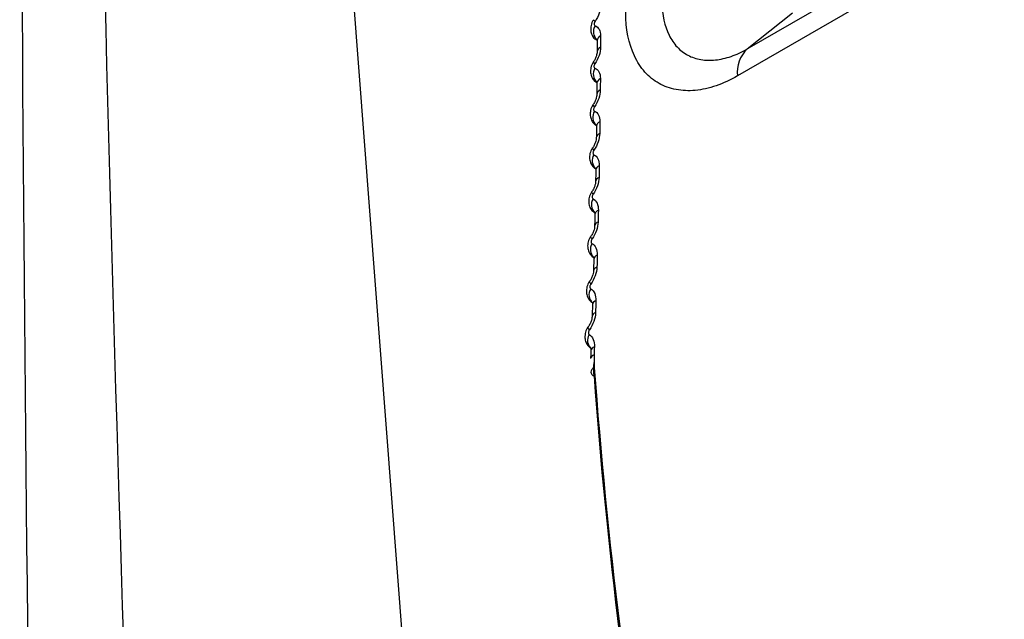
# Model space of a CAD drawing. Header units: millimetres. Extents: x 15231 to 16570, y 10019 to 11489.
# Tile 46 of 206: x 16225 to 16242, y 10220 to 10230. Entities that reach past the tile are written whole.
import ezdxf

# ---------------------------------------------------------------- set-up
doc = ezdxf.new("R2010")
doc.units = ezdxf.units.MM

msp = doc.modelspace()

# ---------------------------------------------------------------- linework, layer by layer
at = {"color": 7, "linetype": 'Continuous', "lineweight": 25}
for p, q in [((16229.798, 10242.179), (16232.582, 10205.702)), ((16237.355, 10229.949), (16239.861, 10231.396)), ((16239.696, 10230.938), (16237.19, 10229.491)), ((16237.355, 10229.949), (16238.124, 10230.563))]:
    msp.add_line(p, q, dxfattribs=at)
at = {"color": 7, "linetype": 'Continuous', "lineweight": 25, "flags": 128}
for points in [[(16234.771, 10230.416), (16234.757, 10230.43), (16234.748, 10230.44), (16234.746, 10230.446), (16234.747, 10230.446)], [(16234.768, 10229.697), (16234.754, 10229.711), (16234.746, 10229.722), (16234.744, 10229.729), (16234.745, 10229.729)], [(16234.762, 10228.967), (16234.748, 10228.983), (16234.74, 10228.994), (16234.738, 10229.002), (16234.739, 10229.003)], [(16234.752, 10228.228), (16234.738, 10228.244), (16234.73, 10228.256), (16234.729, 10228.265), (16234.729, 10228.266)], [(16234.738, 10227.479), (16234.725, 10227.496), (16234.717, 10227.509), (16234.715, 10227.518), (16234.716, 10227.52)], [(16234.721, 10226.721), (16234.707, 10226.738), (16234.7, 10226.752), (16234.699, 10226.762), (16234.7, 10226.764)], [(16234.7, 10225.953), (16234.686, 10225.972), (16234.679, 10225.987), (16234.678, 10225.997), (16234.679, 10226)], [(16234.675, 10225.177), (16234.661, 10225.196), (16234.654, 10225.212), (16234.653, 10225.223), (16234.655, 10225.227)], [(16234.758, 10224.535), (16234.734, 10224.518), (16234.715, 10224.499), (16234.704, 10224.479), (16234.7, 10224.458), (16234.703, 10224.438), (16234.714, 10224.419), (16234.731, 10224.402), (16234.755, 10224.387)]]:
    msp.add_lwpolyline(points, dxfattribs=at)
at = {"color": 7, "linetype": 'Continuous', "lineweight": 25}
for centre, radius, start, end in [((16234.949, 10230.243), 0.205, 150.4884, 225.0657), ((16234.906, 10230.081), 0.0995, 113.9383, 174.1042), ((16234.9, 10229.893), 0.0934, 111.7843, 176.7609), ((16237.737, 10229.553), 0.55, 133.9354, 186.4306), ((16234.943, 10229.523), 0.202, 150.0686, 225.0491), ((16234.899, 10229.357), 0.0964, 112.6738, 173.3621), ((16234.891, 10229.167), 0.0902, 110.3628, 176.1547), ((16234.933, 10228.792), 0.2, 149.6361, 225.064), ((16234.888, 10228.623), 0.0934, 111.3512, 172.5782), ((16234.879, 10228.431), 0.087, 108.8703, 175.5184), ((16234.92, 10228.051), 0.197, 149.2128, 224.8226), ((16234.873, 10227.879), 0.0905, 109.9707, 171.7463), ((16234.864, 10227.685), 0.084, 107.3058, 174.847), ((16234.903, 10227.301), 0.194, 148.7806, 224.5463), ((16234.855, 10227.125), 0.0877, 108.5329, 170.8595), ((16234.845, 10226.93), 0.081, 105.6688, 174.1346), ((16234.882, 10226.541), 0.191, 148.3316, 224.3183), ((16234.833, 10226.362), 0.085, 107.0387, 169.9106), ((16234.827, 10226.161), 0.0836, 106.4822, 170.852), ((16234.851, 10225.774), 0.183, 147.1796, 232.193), ((16234.808, 10225.59), 0.0824, 105.4901, 168.8912), ((16234.8, 10225.388), 0.081, 104.9075, 169.8312), ((16234.823, 10224.996), 0.18, 146.6787, 232.0988), ((16234.774, 10224.672), 0.0795, 103.6014, 167.63), ((16234.779, 10224.808), 0.08, 103.8964, 167.747)]:
    msp.add_arc(centre, radius, start, end, dxfattribs=at)
for centre, major_axis, ratio, start_param, end_param in [((16287.529, 10198.495), (-37.142, 66.599), 0.567245, 0.882402, 1.016678), ((16287.385, 10198.415), (-37.042, 66.426), 0.567218, 0.882424, 1.0167)]:
    msp.add_ellipse(centre, major_axis=major_axis, ratio=ratio, start_param=start_param, end_param=end_param, dxfattribs=at)
for points, knots in [([(16232.087, 10195.953), (16232.087, 10195.953), (16232.187, 10195.992), (16232.865, 10196.27), (16236.153, 10197.58), (16240.724, 10199.52), (16255.672, 10206.248), (16270.683, 10213.978), (16287.26, 10223.458), (16292.069, 10226.26), (16305.847, 10234.429), (16321.078, 10244.017), (16339.989, 10256.567), (16348.327, 10262.239), (16354.179, 10266.304), (16355.219, 10267.016), (16355.378, 10267.127)], [0.0831025, 0.0831025, 0.0831025, 0.0831025, 0.0831028, 0.085856, 0.101481, 0.1717935, 0.2030435, 0.4686685, 0.4999594, 0.5311685, 0.5624185, 0.7655435, 0.8124185, 0.898356, 0.913981, 0.916816, 0.916816, 0.916816, 0.916816]), ([(16239.761, 10200.373), (16247.544, 10204.061), (16263.107, 10211.437), (16286.495, 10223.898), (16309.857, 10237.399), (16330.905, 10250.436), (16344.106, 10259.409), (16349.572, 10263.124)], [0, 0, 0, 0, 0.212493, 0.424904, 0.637459, 0.84987, 1, 1, 1, 1]), ([(16235.912, 10230.739), (16235.912, 10230.528), (16235.952, 10230.337), (16236.065, 10230.109), (16236.111, 10230.04), (16236.22, 10229.925), (16236.281, 10229.879), (16236.416, 10229.807), (16236.491, 10229.782), (16236.648, 10229.755), (16236.731, 10229.753), (16236.903, 10229.771), (16236.993, 10229.792), (16237.173, 10229.854), (16237.264, 10229.897), (16237.355, 10229.949)], [0, 0, 0, 0, 0.25, 0.25, 0.375, 0.375, 0.5, 0.5, 0.625, 0.625, 0.75, 0.75, 0.875, 0.875, 1, 1, 1, 1]), ([(16234.747, 10230.446), (16234.746, 10230.444), (16234.723, 10230.416), (16234.7, 10230.352), (16234.693, 10230.263), (16234.717, 10230.184), (16234.756, 10230.125), (16234.793, 10230.104), (16234.806, 10230.096)], [0, 0, 0, 0, 0.019369, 0.270648, 0.486974, 0.685431, 0.884852, 1, 1, 1, 1]), ([(16237.19, 10229.491), (16237.068, 10229.421), (16236.946, 10229.365), (16236.707, 10229.283), (16236.588, 10229.256), (16236.36, 10229.234), (16236.251, 10229.239), (16236.044, 10229.278), (16235.946, 10229.314), (16235.769, 10229.414), (16235.69, 10229.478), (16235.549, 10229.634), (16235.489, 10229.727), (16235.344, 10230.035), (16235.292, 10230.288), (16235.292, 10230.572)], [0, 0, 0, 0, 0.125, 0.125, 0.25, 0.25, 0.375, 0.375, 0.5, 0.5, 0.625, 0.625, 0.75, 0.75, 1, 1, 1, 1]), ([(16234.771, 10230.416), (16234.77, 10230.414), (16234.768, 10230.413), (16234.767, 10230.411), (16234.764, 10230.405), (16234.762, 10230.399), (16234.76, 10230.393), (16234.758, 10230.388), (16234.756, 10230.382), (16234.756, 10230.377), (16234.755, 10230.371), (16234.756, 10230.366), (16234.757, 10230.362), (16234.758, 10230.357), (16234.76, 10230.353), (16234.762, 10230.35), (16234.764, 10230.347), (16234.767, 10230.345), (16234.771, 10230.344)], [0, 0, 0, 0, 0.0000068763, 0.0000068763, 0.0000068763, 0.0000260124, 0.0000260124, 0.0000260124, 0.0000451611, 0.0000451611, 0.0000451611, 0.0000643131, 0.0000643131, 0.0000643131, 0.000083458, 0.000083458, 0.000083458, 0.0001025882, 0.0001025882, 0.0001025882, 0.0001025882]), ([(16234.806, 10230.107), (16234.806, 10230.108), (16234.806, 10230.109), (16234.806, 10230.096), (16234.807, 10230.09)], [0, 0, 0, 0, 0.492776, 1, 1, 1, 1]), ([(16234.807, 10230.091), (16234.807, 10230.046), (16234.807, 10229.983), (16234.806, 10229.919), (16234.806, 10229.899)], [0, 0, 0, 0, 0.7000432, 1, 1, 1, 1]), ([(16234.806, 10229.898), (16234.806, 10229.894), (16234.806, 10229.883), (16234.8, 10229.845), (16234.781, 10229.794), (16234.761, 10229.752), (16234.746, 10229.733), (16234.744, 10229.73)], [0, 0, 0, 0, 0.118765, 0.36827, 0.650742, 0.942787, 1, 1, 1, 1]), ([(16234.745, 10229.729), (16234.744, 10229.727), (16234.721, 10229.7), (16234.698, 10229.635), (16234.69, 10229.546), (16234.714, 10229.466), (16234.753, 10229.407), (16234.789, 10229.386), (16234.802, 10229.379)], [0, 0, 0, 0, 0.019545, 0.268495, 0.487542, 0.686943, 0.886895, 1, 1, 1, 1]), ([(16234.768, 10229.697), (16234.767, 10229.695), (16234.766, 10229.693), (16234.765, 10229.691), (16234.762, 10229.686), (16234.759, 10229.68), (16234.757, 10229.674), (16234.755, 10229.668), (16234.754, 10229.662), (16234.753, 10229.657), (16234.753, 10229.651), (16234.753, 10229.646), (16234.754, 10229.642), (16234.755, 10229.637), (16234.757, 10229.633), (16234.759, 10229.63), (16234.761, 10229.627), (16234.764, 10229.625), (16234.768, 10229.624)], [0, 0, 0, 0, 0.0000068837, 0.0000068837, 0.0000068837, 0.0000260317, 0.0000260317, 0.0000260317, 0.000045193, 0.000045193, 0.000045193, 0.0000643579, 0.0000643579, 0.0000643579, 0.0000835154, 0.0000835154, 0.0000835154, 0.0001026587, 0.0001026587, 0.0001026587, 0.0001026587]), ([(16234.801, 10229.388), (16234.801, 10229.388), (16234.802, 10229.388), (16234.802, 10229.374), (16234.802, 10229.367)], [0, 0, 0, 0, 0.516741, 1, 1, 1, 1]), ([(16234.803, 10229.368), (16234.803, 10229.323), (16234.802, 10229.259), (16234.801, 10229.194), (16234.801, 10229.174)], [0, 0, 0, 0, 0.70003, 1, 1, 1, 1]), ([(16234.801, 10229.173), (16234.801, 10229.169), (16234.801, 10229.156), (16234.794, 10229.117), (16234.775, 10229.065), (16234.754, 10229.023), (16234.74, 10229.006), (16234.738, 10229.003)], [0, 0, 0, 0, 0.121105, 0.373794, 0.6592, 0.953394, 1, 1, 1, 1]), ([(16234.74, 10229.002), (16234.738, 10229), (16234.715, 10228.973), (16234.692, 10228.909), (16234.684, 10228.819), (16234.707, 10228.739), (16234.745, 10228.679), (16234.781, 10228.658), (16234.794, 10228.651)], [0, 0, 0, 0, 0.019713, 0.266192, 0.487806, 0.688165, 0.888527, 1, 1, 1, 1]), ([(16234.762, 10228.967), (16234.761, 10228.966), (16234.76, 10228.964), (16234.758, 10228.962), (16234.755, 10228.956), (16234.753, 10228.95), (16234.751, 10228.944), (16234.749, 10228.939), (16234.747, 10228.933), (16234.747, 10228.927), (16234.746, 10228.922), (16234.746, 10228.916), (16234.747, 10228.912), (16234.748, 10228.907), (16234.75, 10228.903), (16234.752, 10228.9), (16234.755, 10228.897), (16234.758, 10228.894), (16234.761, 10228.893)], [0, 0, 0, 0, 0.0000069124, 0.0000069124, 0.0000069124, 0.0000261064, 0.0000261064, 0.0000261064, 0.0000453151, 0.0000453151, 0.0000453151, 0.0000645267, 0.0000645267, 0.0000645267, 0.0000837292, 0.0000837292, 0.0000837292, 0.0001029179, 0.0001029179, 0.0001029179, 0.0001029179]), ([(16234.795, 10228.635), (16234.795, 10228.589), (16234.794, 10228.524), (16234.793, 10228.458), (16234.792, 10228.439)], [0, 0, 0, 0, 0.70003, 1, 1, 1, 1]), ([(16234.793, 10228.659), (16234.793, 10228.658), (16234.794, 10228.658), (16234.794, 10228.641), (16234.795, 10228.634)], [0, 0, 0, 0, 0.5444322, 1, 1, 1, 1]), ([(16234.792, 10228.438), (16234.792, 10228.433), (16234.792, 10228.419), (16234.785, 10228.379), (16234.765, 10228.327), (16234.744, 10228.285), (16234.731, 10228.269), (16234.729, 10228.267)], [0, 0, 0, 0, 0.123459, 0.379365, 0.66695, 0.963385, 1, 1, 1, 1]), ([(16234.73, 10228.266), (16234.729, 10228.264), (16234.705, 10228.237), (16234.682, 10228.173), (16234.673, 10228.083), (16234.696, 10228.002), (16234.734, 10227.942), (16234.77, 10227.92), (16234.782, 10227.913)], [0, 0, 0, 0, 0.019887, 0.263922, 0.488075, 0.689542, 0.890332, 1, 1, 1, 1]), ([(16234.752, 10228.228), (16234.751, 10228.226), (16234.75, 10228.224), (16234.748, 10228.222), (16234.745, 10228.217), (16234.742, 10228.211), (16234.74, 10228.205), (16234.738, 10228.199), (16234.737, 10228.193), (16234.737, 10228.187), (16234.736, 10228.182), (16234.736, 10228.176), (16234.737, 10228.172), (16234.738, 10228.167), (16234.74, 10228.163), (16234.742, 10228.16), (16234.744, 10228.156), (16234.747, 10228.154), (16234.751, 10228.152)], [0, 0, 0, 0, 0.0000069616, 0.0000069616, 0.0000069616, 0.0000262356, 0.0000262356, 0.0000262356, 0.0000455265, 0.0000455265, 0.0000455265, 0.0000648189, 0.0000648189, 0.0000648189, 0.0000840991, 0.0000840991, 0.0000840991, 0.0001033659, 0.0001033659, 0.0001033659, 0.0001033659]), ([(16234.781, 10227.92), (16234.781, 10227.919), (16234.783, 10227.917), (16234.783, 10227.899), (16234.783, 10227.891)], [0, 0, 0, 0, 0.572255, 1, 1, 1, 1]), ([(16234.784, 10227.892), (16234.783, 10227.846), (16234.782, 10227.78), (16234.78, 10227.714), (16234.78, 10227.694)], [0, 0, 0, 0, 0.7000294, 1, 1, 1, 1]), ([(16234.779, 10227.693), (16234.779, 10227.688), (16234.78, 10227.673), (16234.771, 10227.631), (16234.751, 10227.578), (16234.731, 10227.538), (16234.717, 10227.522), (16234.716, 10227.52)], [0, 0, 0, 0, 0.125823, 0.384969, 0.674618, 0.972857, 1, 1, 1, 1]), ([(16234.717, 10227.52), (16234.715, 10227.518), (16234.692, 10227.491), (16234.669, 10227.427), (16234.659, 10227.337), (16234.681, 10227.255), (16234.724, 10227.189), (16234.766, 10227.164), (16234.785, 10227.153)], [0, 0, 0, 0, 0.019013, 0.247972, 0.462738, 0.654846, 0.845541, 1, 1, 1, 1]), ([(16234.738, 10227.479), (16234.737, 10227.477), (16234.736, 10227.475), (16234.735, 10227.473), (16234.731, 10227.468), (16234.729, 10227.462), (16234.727, 10227.456), (16234.725, 10227.45), (16234.723, 10227.444), (16234.723, 10227.438), (16234.722, 10227.432), (16234.722, 10227.427), (16234.723, 10227.422), (16234.724, 10227.417), (16234.726, 10227.413), (16234.728, 10227.41), (16234.73, 10227.406), (16234.733, 10227.403), (16234.737, 10227.402)], [0, 0, 0, 0, 0.0000070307, 0.0000070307, 0.0000070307, 0.0000264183, 0.0000264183, 0.0000264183, 0.0000458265, 0.0000458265, 0.0000458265, 0.0000652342, 0.0000652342, 0.0000652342, 0.000084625, 0.000084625, 0.000084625, 0.000104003, 0.000104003, 0.000104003, 0.000104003]), ([(16234.766, 10227.17), (16234.766, 10227.17), (16234.763, 10227.174), (16234.769, 10227.165), (16234.768, 10227.146), (16234.768, 10227.138)], [0, 0, 0, 0, 0.0872352, 0.6185195, 1, 1, 1, 1]), ([(16234.769, 10227.139), (16234.768, 10227.093), (16234.766, 10227.026), (16234.764, 10226.959), (16234.764, 10226.939)], [0, 0, 0, 0, 0.700029, 1, 1, 1, 1]), ([(16234.763, 10226.938), (16234.763, 10226.933), (16234.763, 10226.917), (16234.755, 10226.874), (16234.734, 10226.821), (16234.713, 10226.781), (16234.7, 10226.766), (16234.7, 10226.765)], [0, 0, 0, 0, 0.128192, 0.39059, 0.682173, 0.981767, 1, 1, 1, 1]), ([(16234.7, 10226.764), (16234.699, 10226.762), (16234.675, 10226.736), (16234.651, 10226.672), (16234.641, 10226.582), (16234.663, 10226.498), (16234.705, 10226.433), (16234.747, 10226.407), (16234.765, 10226.396)], [0, 0, 0, 0, 0.019174, 0.245764, 0.462721, 0.656086, 0.847143, 1, 1, 1, 1]), ([(16234.721, 10226.721), (16234.72, 10226.719), (16234.718, 10226.717), (16234.717, 10226.715), (16234.714, 10226.709), (16234.711, 10226.703), (16234.709, 10226.697), (16234.707, 10226.691), (16234.706, 10226.685), (16234.705, 10226.679), (16234.704, 10226.674), (16234.704, 10226.668), (16234.705, 10226.663), (16234.706, 10226.658), (16234.708, 10226.654), (16234.71, 10226.65), (16234.713, 10226.646), (16234.716, 10226.644), (16234.719, 10226.642)], [0, 0, 0, 0, 0.0000071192, 0.0000071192, 0.0000071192, 0.0000266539, 0.0000266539, 0.0000266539, 0.0000462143, 0.0000462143, 0.0000462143, 0.000065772, 0.000065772, 0.000065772, 0.0000853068, 0.0000853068, 0.0000853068, 0.0001048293, 0.0001048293, 0.0001048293, 0.0001048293]), ([(16234.747, 10226.41), (16234.747, 10226.411), (16234.744, 10226.414), (16234.75, 10226.403), (16234.749, 10226.384), (16234.749, 10226.376)], [0, 0, 0, 0, 0.16215, 0.656513, 1, 1, 1, 1]), ([(16234.75, 10226.377), (16234.748, 10226.33), (16234.747, 10226.263), (16234.745, 10226.196), (16234.744, 10226.176)], [0, 0, 0, 0, 0.700029, 1, 1, 1, 1]), ([(16234.743, 10226.175), (16234.743, 10226.169), (16234.743, 10226.152), (16234.734, 10226.108), (16234.713, 10226.055), (16234.692, 10226.015), (16234.68, 10226.001), (16234.679, 10226)], [0, 0, 0, 0, 0.130562, 0.396211, 0.689586, 0.990076, 1, 1, 1, 1]), ([(16234.68, 10226), (16234.678, 10225.998), (16234.655, 10225.972), (16234.63, 10225.908), (16234.619, 10225.817), (16234.64, 10225.733), (16234.682, 10225.667), (16234.724, 10225.641), (16234.743, 10225.63)], [0, 0, 0, 0, 0.019311, 0.24329, 0.462055, 0.656598, 0.847813, 1, 1, 1, 1]), ([(16234.7, 10225.953), (16234.699, 10225.951), (16234.697, 10225.949), (16234.696, 10225.947), (16234.693, 10225.942), (16234.69, 10225.936), (16234.688, 10225.93), (16234.686, 10225.924), (16234.684, 10225.917), (16234.683, 10225.911), (16234.683, 10225.906), (16234.683, 10225.9), (16234.684, 10225.895), (16234.685, 10225.89), (16234.686, 10225.885), (16234.689, 10225.881), (16234.691, 10225.878), (16234.694, 10225.875), (16234.698, 10225.873)], [0, 0, 0, 0, 0.0000072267, 0.0000072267, 0.0000072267, 0.0000269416, 0.0000269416, 0.0000269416, 0.0000466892, 0.0000466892, 0.0000466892, 0.000066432, 0.000066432, 0.000066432, 0.0000861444, 0.0000861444, 0.0000861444, 0.0001058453, 0.0001058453, 0.0001058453, 0.0001058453]), ([(16234.727, 10225.606), (16234.726, 10225.558), (16234.724, 10225.491), (16234.721, 10225.423), (16234.721, 10225.403)], [0, 0, 0, 0, 0.700028, 1, 1, 1, 1]), ([(16234.724, 10225.642), (16234.724, 10225.643), (16234.722, 10225.646), (16234.727, 10225.633), (16234.727, 10225.613), (16234.726, 10225.605)], [0, 0, 0, 0, 0.214252, 0.680088, 1, 1, 1, 1]), ([(16234.72, 10225.402), (16234.72, 10225.396), (16234.72, 10225.378), (16234.71, 10225.333), (16234.688, 10225.279), (16234.667, 10225.241), (16234.655, 10225.227), (16234.655, 10225.227)], [0, 0, 0, 0, 0.132915, 0.401779, 0.696766, 0.997667, 1, 1, 1, 1]), ([(16234.656, 10225.226), (16234.654, 10225.224), (16234.631, 10225.199), (16234.606, 10225.135), (16234.594, 10225.044), (16234.614, 10224.959), (16234.656, 10224.892), (16234.697, 10224.866), (16234.716, 10224.854)], [0, 0, 0, 0, 0.019435, 0.240709, 0.460925, 0.656698, 0.847997, 1, 1, 1, 1]), ([(16234.675, 10225.177), (16234.674, 10225.175), (16234.672, 10225.173), (16234.671, 10225.171), (16234.668, 10225.165), (16234.665, 10225.159), (16234.663, 10225.153), (16234.66, 10225.147), (16234.659, 10225.141), (16234.658, 10225.135), (16234.658, 10225.129), (16234.658, 10225.123), (16234.659, 10225.117), (16234.659, 10225.112), (16234.661, 10225.107), (16234.663, 10225.104), (16234.666, 10225.1), (16234.669, 10225.097), (16234.672, 10225.095)], [0, 0, 0, 0, 0.0000073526, 0.0000073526, 0.0000073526, 0.0000272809, 0.0000272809, 0.0000272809, 0.0000472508, 0.0000472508, 0.0000472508, 0.0000672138, 0.0000672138, 0.0000672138, 0.0000871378, 0.0000871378, 0.0000871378, 0.0001070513, 0.0001070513, 0.0001070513, 0.0001070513]), ([(16234.697, 10224.867), (16234.697, 10224.867), (16234.695, 10224.87), (16234.701, 10224.856), (16234.701, 10224.834), (16234.7, 10224.825)], [0, 0, 0, 0, 0.186894, 0.635147, 1, 1, 1, 1]), ([(16234.701, 10224.825), (16234.7, 10224.793), (16234.698, 10224.748), (16234.696, 10224.702), (16234.696, 10224.689)], [0, 0, 0, 0, 0.700013, 1, 1, 1, 1])]:
    msp.add_open_spline(points, degree=3, knots=knots, dxfattribs=at)
for points in [[(16226.206, 10241.916), (16226.44, 10228.859), (16226.842, 10215.794), (16227.415, 10202.719)], [(16226.614, 10157.57), (16225.601, 10185.607), (16225.062, 10213.379), (16224.999, 10240.878)], [(16234.866, 10230.698), (16234.866, 10230.61), (16234.831, 10230.505), (16234.771, 10230.416)], [(16234.771, 10230.344), (16234.83, 10230.324), (16234.866, 10230.26), (16234.866, 10230.171)], [(16234.866, 10230.171), (16234.865, 10230.108), (16234.865, 10230.044), (16234.865, 10229.979)], [(16234.865, 10229.979), (16234.864, 10229.891), (16234.828, 10229.785), (16234.768, 10229.697)], [(16234.768, 10229.624), (16234.827, 10229.602), (16234.862, 10229.535), (16234.862, 10229.446)], [(16234.862, 10229.446), (16234.861, 10229.381), (16234.86, 10229.316), (16234.86, 10229.251)], [(16234.86, 10229.251), (16234.859, 10229.162), (16234.822, 10229.055), (16234.762, 10228.967)], [(16234.761, 10228.893), (16234.82, 10228.869), (16234.855, 10228.8), (16234.854, 10228.71)], [(16234.854, 10228.71), (16234.853, 10228.644), (16234.852, 10228.579), (16234.851, 10228.513)], [(16234.851, 10228.513), (16234.85, 10228.422), (16234.813, 10228.315), (16234.752, 10228.228)], [(16234.751, 10228.152), (16234.81, 10228.126), (16234.844, 10228.056), (16234.842, 10227.964)], [(16234.842, 10227.964), (16234.841, 10227.898), (16234.84, 10227.832), (16234.839, 10227.765)], [(16234.839, 10227.765), (16234.837, 10227.673), (16234.8, 10227.566), (16234.738, 10227.479)], [(16234.737, 10227.402), (16234.796, 10227.374), (16234.829, 10227.301), (16234.827, 10227.208)], [(16234.827, 10227.208), (16234.826, 10227.142), (16234.824, 10227.075), (16234.823, 10227.008)], [(16234.823, 10227.008), (16234.82, 10226.915), (16234.783, 10226.807), (16234.721, 10226.721)], [(16234.719, 10226.642), (16234.778, 10226.612), (16234.811, 10226.538), (16234.808, 10226.443)], [(16234.808, 10226.443), (16234.807, 10226.376), (16234.805, 10226.309), (16234.803, 10226.241)], [(16234.803, 10226.241), (16234.8, 10226.147), (16234.762, 10226.039), (16234.7, 10225.953)], [(16234.698, 10225.873), (16234.756, 10225.841), (16234.789, 10225.765), (16234.786, 10225.669)], [(16234.786, 10225.669), (16234.784, 10225.601), (16234.782, 10225.534), (16234.78, 10225.466)], [(16234.78, 10225.466), (16234.776, 10225.37), (16234.737, 10225.262), (16234.675, 10225.177)], [(16234.672, 10225.095), (16234.731, 10225.061), (16234.763, 10224.982), (16234.76, 10224.886)], [(16234.755, 10224.749), (16234.752, 10224.676), (16234.753, 10224.604), (16234.758, 10224.535)], [(16234.76, 10224.886), (16234.758, 10224.84), (16234.757, 10224.795), (16234.755, 10224.749)], [(16234.755, 10224.387), (16234.751, 10224.464), (16234.751, 10224.542), (16234.756, 10224.622)]]:
    msp.add_open_spline(points, degree=3, dxfattribs=at)

doc.saveas('drawing.dxf')
